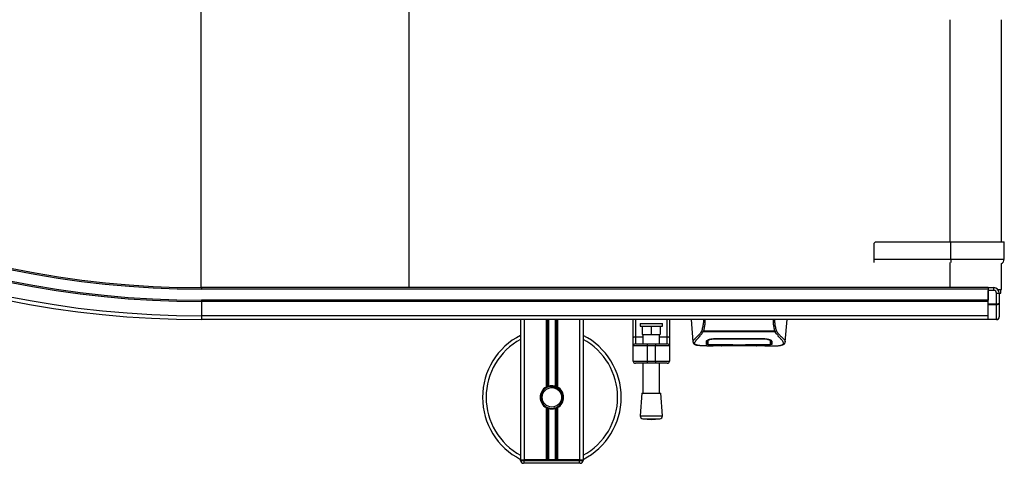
# Model space of a CAD drawing. Header units: millimetres. Extents: x 0 to 420, y 0 to 297.
# Tile 4 of 102: x 130 to 165, y 27 to 43. Entities that reach past the tile are written whole.
import ezdxf

# ---------------------------------------------------------------- set-up
doc = ezdxf.new("R2010")
doc.units = ezdxf.units.MM

msp = doc.modelspace()

# ---------------------------------------------------------------- linework, layer by layer
at = {"color": 7, "linetype": 'Continuous', "lineweight": 25}
for p, q in [((136.46152, 33.40285), (136.46152, 44.70285)), ((143.96152, 33.40285), (143.96152, 44.70285)), ((163.46152, 35.05285), (163.46152, 43.05285)), ((165.30288, 35.05285), (165.30288, 43.05285)), ((160.76474, 35.05285), (160.71517, 35.00328)), ((160.72021, 34.42632), (160.71517, 35.00328)), ((160.76474, 35.05285), (163.47652, 35.05285)), ((163.47652, 34.42632), (163.47652, 35.05285)), ((163.47652, 35.05285), (165.4085, 35.05285)), ((165.40304, 34.42632), (165.4085, 35.05285)), ((160.72021, 34.42632), (163.47652, 34.42632)), ((160.72127, 34.30521), (160.72021, 34.42632)), ((163.47652, 34.42632), (165.40304, 34.42632)), ((163.47652, 34.42632), (163.47652, 34.30515)), ((163.46152, 33.40285), (163.46152, 34.30521)), ((165.30288, 33.33785), (165.30288, 34.26982)), ((136.47652, 33.40285), (136.47652, 33.35285)), ((164.82652, 33.40285), (136.47652, 33.40285)), ((164.82652, 33.40285), (164.82652, 33.35285)), ((164.82652, 33.40285), (165.02652, 33.40285)), ((165.02652, 33.30285), (165.02652, 33.40285)), ((164.82652, 33.35285), (136.47652, 33.35285)), ((164.82652, 33.35285), (164.82652, 32.95285)), ((165.02652, 33.30285), (164.82652, 33.30285)), ((164.82652, 32.82356), (164.82652, 33.30285)), ((165.12652, 32.82356), (165.12652, 33.20285)), ((165.12652, 33.20285), (165.22652, 33.20285)), ((165.17409, 33.33785), (165.30288, 33.33785)), ((165.22642, 33.20935), (165.27788, 33.20935)), ((165.22652, 33.20285), (165.22652, 32.84427)), ((165.27788, 33.20935), (165.27788, 33.33785)), ((164.82652, 32.95285), (136.47652, 32.95285)), ((136.47652, 32.95285), (136.47652, 32.90285)), ((164.82652, 32.90285), (136.47652, 32.90285)), ((136.47652, 32.90285), (136.47652, 32.38978)), ((164.82652, 32.82356), (165.12652, 32.82356)), ((164.82652, 32.7882), (164.82652, 32.82356)), ((165.12652, 32.7882), (164.82652, 32.7882)), ((164.82652, 32.26749), (164.82652, 32.7882)), ((165.12652, 32.82356), (165.12652, 32.7882)), ((165.12652, 32.26749), (165.12652, 32.7882)), ((165.22652, 32.84427), (165.22652, 32.35285)), ((164.82652, 32.38978), (136.47652, 32.38978)), ((136.47652, 32.38978), (136.47652, 32.25285)), ((164.82652, 32.25285), (136.47652, 32.25285)), ((147.97652, 32.25285), (147.97652, 27.20285)), ((148.10152, 32.25285), (148.10152, 27.20285)), ((148.89402, 32.25285), (148.89402, 29.82375)), ((148.94822, 32.25285), (148.94822, 29.84924)), ((148.97693, 32.25285), (148.97693, 29.85917)), ((149.22612, 32.25285), (149.22612, 29.85917)), ((149.25482, 32.25285), (149.25482, 29.84924)), ((149.30902, 32.25285), (149.30902, 29.82375)), ((150.10152, 32.25285), (150.10152, 27.20285)), ((150.22652, 32.25285), (150.22652, 27.20285)), ((152.03547, 31.59068), (152.03547, 32.25285)), ((152.03547, 31.59068), (152.03547, 32.25285)), ((152.11047, 32.25285), (152.11047, 31.6337)), ((152.11047, 32.25285), (152.11047, 31.6337)), ((152.28547, 32.11733), (152.28547, 32.01733)), ((152.28547, 32.11733), (153.08547, 32.11733)), ((152.28547, 32.01733), (153.08547, 32.01733)), ((152.36047, 32.01733), (152.36047, 31.71733)), ((152.68547, 32.01733), (152.68547, 31.71733)), ((153.01047, 32.01733), (153.01047, 31.71733)), ((153.08547, 32.01733), (153.08547, 32.11733)), ((153.26047, 31.6337), (153.26047, 32.25285)), ((153.26047, 31.6337), (153.26047, 32.25285)), ((153.33547, 32.25285), (153.33547, 31.59068)), ((153.33547, 32.25285), (153.33547, 31.59068)), ((154.11683, 32.25285), (154.1871, 31.44968)), ((157.51594, 31.44968), (157.58621, 32.25285)), ((164.82652, 32.26749), (165.12652, 32.26749)), ((164.82652, 32.25285), (164.82652, 32.26749)), ((165.12652, 32.25285), (164.82652, 32.25285)), ((165.12652, 32.26749), (165.12652, 32.25285)), ((152.03547, 31.30285), (152.03547, 31.59068)), ((152.03547, 31.30285), (152.03547, 31.59068)), ((152.11047, 31.6337), (152.11047, 31.37785)), ((152.11047, 31.6337), (152.11047, 31.37785)), ((152.11047, 31.6337), (152.38547, 31.6337)), ((152.11047, 31.6337), (152.38547, 31.6337)), ((152.36047, 31.71733), (152.68547, 31.71733)), ((152.38547, 31.71733), (152.38547, 31.37785)), ((152.68547, 31.71733), (153.01047, 31.71733)), ((152.98547, 31.37785), (152.98547, 31.71733)), ((152.98547, 31.6337), (153.26047, 31.6337)), ((152.98547, 31.6337), (153.26047, 31.6337)), ((153.26047, 31.37785), (153.26047, 31.6337)), ((153.26047, 31.37785), (153.26047, 31.6337)), ((153.33547, 31.59068), (153.33547, 31.30285)), ((153.33547, 31.59068), (153.33547, 31.30285)), ((154.55264, 31.8145), (154.54792, 31.82726)), ((157.14976, 31.8145), (154.55264, 31.8145)), ((154.56581, 31.84251), (157.13729, 31.84251)), ((157.15526, 31.82745), (157.14976, 31.8145)), ((152.53547, 31.30285), (152.03547, 31.30285)), ((152.03547, 30.75285), (152.03547, 31.30285)), ((152.53547, 31.30285), (152.03547, 31.30285)), ((152.03547, 30.75285), (152.03547, 31.30285)), ((152.11047, 31.37785), (152.53547, 31.37785)), ((152.11047, 31.37785), (152.53547, 31.37785)), ((152.53547, 31.37785), (152.53547, 31.30285)), ((152.53547, 31.37785), (152.83547, 31.37785)), ((152.53547, 31.37785), (152.83547, 31.37785)), ((152.53547, 31.37785), (152.53547, 31.30285)), ((152.53547, 31.30285), (152.53547, 30.75285)), ((152.83547, 31.30285), (152.53547, 31.30285)), ((152.83547, 31.30285), (152.53547, 31.30285)), ((152.53547, 31.30285), (152.53547, 30.75285)), ((152.83547, 31.37785), (153.26047, 31.37785)), ((152.83547, 31.37785), (152.83547, 31.30285)), ((152.83547, 31.37785), (152.83547, 31.30285)), ((152.83547, 31.37785), (153.26047, 31.37785)), ((153.33547, 31.30285), (152.83547, 31.30285)), ((152.83547, 30.75285), (152.83547, 31.30285)), ((153.33547, 31.30285), (152.83547, 31.30285)), ((152.83547, 30.75285), (152.83547, 31.30285)), ((153.33547, 31.30285), (153.33547, 30.75285)), ((153.33547, 31.30285), (153.33547, 30.75285)), ((154.18699, 31.45164), (154.18798, 31.44975)), ((154.69042, 31.30285), (154.91961, 31.30285)), ((154.71736, 31.48666), (154.71759, 31.45103)), ((154.71758, 31.45103), (154.71809, 31.36608)), ((154.71999, 31.4744), (154.71915, 31.50844)), ((154.77706, 31.30597), (154.78643, 31.30696)), ((154.97036, 31.57126), (154.97084, 31.5522)), ((154.97652, 31.57148), (156.72652, 31.57148)), ((154.97652, 31.34266), (154.97652, 31.33869)), ((155.62652, 31.33869), (154.97652, 31.33869)), ((154.97715, 31.55222), (154.97698, 31.55222)), ((155.10127, 31.31639), (156.60177, 31.31639)), ((155.10131, 31.31642), (156.60174, 31.31642)), ((155.62652, 31.33869), (155.62652, 31.34274)), ((155.62652, 31.3296), (155.62652, 31.33869)), ((156.07652, 31.3296), (155.62652, 31.3296)), ((155.65156, 31.34275), (155.65156, 31.33321)), ((155.65156, 31.33321), (155.65156, 31.34275)), ((155.65156, 31.33321), (156.05156, 31.33321)), ((156.05156, 31.34275), (156.73477, 31.34266)), ((156.05156, 31.34275), (156.05156, 31.33321)), ((156.07652, 31.33869), (156.07652, 31.34274)), ((156.07652, 31.3296), (156.07652, 31.33869)), ((156.72652, 31.33869), (156.07652, 31.33869)), ((156.72652, 31.34266), (156.72652, 31.33869)), ((156.73221, 31.5522), (156.73268, 31.57106)), ((156.77903, 31.30285), (157.01246, 31.30285)), ((156.98545, 31.44948), (156.9855, 31.45606)), ((157.51605, 31.45164), (157.51507, 31.44975)), ((152.03547, 30.75285), (152.53547, 30.75285)), ((152.03547, 30.75285), (152.53547, 30.75285)), ((152.53547, 30.67785), (152.11047, 30.67785)), ((152.53547, 30.67785), (152.11047, 30.67785)), ((152.38547, 30.67785), (152.38547, 29.60645)), ((152.53547, 30.75285), (152.83547, 30.75285)), ((152.53547, 30.75285), (152.53547, 30.67785)), ((152.53547, 30.75285), (152.83547, 30.75285)), ((152.53547, 30.75285), (152.53547, 30.67785)), ((152.83547, 30.67785), (152.53547, 30.67785)), ((152.83547, 30.67785), (152.53547, 30.67785)), ((152.83547, 30.75285), (153.33547, 30.75285)), ((152.83547, 30.75285), (152.83547, 30.67785)), ((152.83547, 30.75285), (153.33547, 30.75285)), ((152.83547, 30.75285), (152.83547, 30.67785)), ((153.26047, 30.67785), (152.83547, 30.67785)), ((153.26047, 30.67785), (152.83547, 30.67785)), ((152.98547, 29.60645), (152.98547, 30.67785)), ((149.06684, 29.85134), (149.06959, 29.81976)), ((152.34797, 29.60645), (152.28547, 28.78726)), ((152.34797, 29.60645), (153.02297, 29.60645)), ((153.08547, 28.78726), (153.02297, 29.60645)), ((148.89402, 29.08195), (148.89402, 27.20285)), ((148.94822, 29.05646), (148.94822, 27.20285)), ((148.97693, 29.04652), (148.97693, 27.20285)), ((149.22612, 29.04652), (149.22612, 27.20285)), ((149.25482, 29.05646), (149.25482, 27.20285)), ((149.30902, 29.08195), (149.30902, 27.20285)), ((152.28547, 28.78726), (153.08547, 28.78726)), ((152.37758, 28.67994), (152.68547, 28.65645)), ((152.37758, 28.67994), (152.99337, 28.67994)), ((152.68547, 28.65645), (152.99337, 28.67994)), ((147.97652, 27.20285), (148.10152, 27.20285)), ((147.97652, 27.20285), (148.10152, 27.20285)), ((147.97652, 27.17785), (147.97652, 27.20285)), ((147.97652, 27.17785), (148.10152, 27.17785)), ((148.10152, 27.07785), (148.07652, 27.07785)), ((148.10152, 27.20285), (148.89402, 27.20285)), ((148.10152, 27.20285), (148.10152, 27.17785)), ((150.10152, 27.20285), (148.10152, 27.20285)), ((148.10152, 27.07785), (148.10152, 27.17785)), ((148.10152, 27.17785), (150.10152, 27.17785)), ((150.10152, 27.07785), (148.10152, 27.07785)), ((149.30902, 27.20285), (150.10152, 27.20285)), ((150.10152, 27.20285), (150.22652, 27.20285)), ((150.10152, 27.17785), (150.10152, 27.20285)), ((150.10152, 27.20285), (150.22652, 27.20285)), ((150.10152, 27.07785), (150.10152, 27.17785)), ((150.10152, 27.17785), (150.22652, 27.17785)), ((150.12652, 27.07785), (150.10152, 27.07785)), ((150.22652, 27.20285), (150.22652, 27.17785))]:
    msp.add_line(p, q, dxfattribs=at)
at = {"color": 7, "linetype": 'Continuous', "lineweight": 25, "flags": 128}
for points in [[(152.03547, 31.59068), (152.03692, 31.59908), (152.04118, 31.60715), (152.04811, 31.61458), (152.05744, 31.6211), (152.06881, 31.62645), (152.08177, 31.63043), (152.09584, 31.63288), (152.11047, 31.6337)], [(152.03547, 31.59068), (152.03692, 31.59908), (152.04118, 31.60715), (152.04811, 31.61458), (152.05744, 31.6211), (152.06881, 31.62645), (152.08177, 31.63043), (152.09584, 31.63288), (152.11047, 31.6337)], [(153.26047, 31.6337), (153.27511, 31.63288), (153.28918, 31.63043), (153.30214, 31.62645), (153.31351, 31.6211), (153.32283, 31.61458), (153.32976, 31.60715), (153.33403, 31.59908), (153.33547, 31.59068)], [(153.26047, 31.6337), (153.27511, 31.63288), (153.28918, 31.63043), (153.30214, 31.62645), (153.31351, 31.6211), (153.32283, 31.61458), (153.32976, 31.60715), (153.33403, 31.59908), (153.33547, 31.59068)], [(154.96827, 31.34266), (155.29888, 31.34271), (155.65156, 31.34275)], [(154.97084, 31.5522), (154.97653, 31.55221), (154.97698, 31.55222)]]:
    msp.add_lwpolyline(points, dxfattribs=at)
at = {"color": 7, "linetype": 'Continuous', "lineweight": 25}
msp.add_circle((149.10152, 29.45285), 0.35, dxfattribs=at)
for centre, radius, start, end in [((136.47652, 67.30285), 35.05, 180, 270), ((136.47652, 67.30285), 34.91307, 180, 270), ((136.47652, 67.30285), 34.4, 180, 270), ((136.47652, 67.30285), 34.35, 180, 270), ((136.47652, 67.30285), 33.95, 180, 270), ((136.47652, 67.30285), 33.9, 180, 270), ((165.22804, 34.42785), 0.175, 295.319193, 359.5), ((165.02652, 33.20285), 0.2, 0, 90), ((165.02652, 33.20285), 0.1, 0, 90), ((165.12652, 32.35285), 0.1, 270, 0), ((149.10152, 29.45285), 2.5, 116.743684, 243.256316), ((149.10152, 29.45285), 2.5, 296.743684, 63.256316), ((149.10152, 29.45285), 2.37112, 118.324088, 241.675912), ((149.10152, 29.45285), 2.37112, 298.324088, 61.675912), ((152.11047, 31.30285), 0.075, 90, 180), ((152.11047, 31.30285), 0.075, 90, 180), ((153.26047, 31.30285), 0.075, 0, 90), ((153.26047, 31.30285), 0.075, 0, 90), ((152.11047, 30.75285), 0.075, 180, 270), ((152.11047, 30.75285), 0.075, 180, 270), ((153.26047, 30.75285), 0.075, 270, 0), ((153.26047, 30.75285), 0.075, 270, 0), ((149.10152, 29.45285), 0.425, 119.224658, 240.775342), ((149.10152, 29.45285), 0.4, 94.974241, 274.974241), ((149.10152, 29.45285), 0.425, 111.143405, 119.224658), ((149.10152, 29.45285), 0.425, 60.775342, 68.856595), ((149.10152, 29.45285), 0.425, 299.224658, 60.775342), ((149.10152, 29.45285), 0.425, 240.775342, 248.856595), ((149.10152, 29.45285), 0.425, 291.143405, 299.224658), ((152.38518, 28.77965), 0.1, 175.637086, 265.637086), ((152.98576, 28.77965), 0.1, 274.362914, 4.362914), ((148.07652, 27.17785), 0.1, 180, 270), ((150.12652, 27.17785), 0.1, 270, 0)]:
    msp.add_arc(centre, radius, start, end, dxfattribs=at)
for centre, ratio in [((165.12652, 32.84427), 0.20710678), ((165.12652, 32.84427), 0.56066017), ((165.12652, 32.35285), 0.85355339)]:
    msp.add_ellipse(centre, major_axis=(0.1, 0), ratio=ratio, start_param=4.71238898, end_param=6.28318531, dxfattribs=at)
for points, knots in [([(154.50882, 31.8404), (154.52117, 31.88553), (154.54599, 31.97617), (154.57221, 32.11465), (154.57785, 32.20915), (154.58045, 32.25285)], [0, 0, 0, 0, 0.34778211, 0.69842225, 1, 1, 1, 1]), ([(154.61946, 32.25285), (154.61833, 32.20748), (154.616, 32.11309), (154.59734, 31.97501), (154.57627, 31.88646), (154.56581, 31.84251)], [0, 0, 0, 0, 0.31788421, 0.66145049, 1, 1, 1, 1]), ([(157.13729, 31.84252), (157.12705, 31.8868), (157.10662, 31.97519), (157.08786, 32.11318), (157.0852, 32.20722), (157.0839, 32.25285)], [0, 0, 0, 0, 0.34077829, 0.68012784, 1, 1, 1, 1]), ([(157.12233, 32.25285), (157.12486, 32.20887), (157.13028, 32.11453), (157.15649, 31.97591), (157.18161, 31.88569), (157.19422, 31.84041)], [0, 0, 0, 0, 0.303216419, 0.650321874, 1, 1, 1, 1]), ([(154.50877, 31.84047), (154.49383, 31.82062), (154.44859, 31.76052), (154.37405, 31.67777), (154.29626, 31.59923), (154.23692, 31.54064), (154.19446, 31.48936), (154.1897, 31.46535), (154.18699, 31.45164)], [0, 0, 0, 0, 0.0842305, 0.25507317, 0.42671503, 0.59795609, 0.7705982, 1, 1, 1, 1]), ([(154.36335, 31.32468), (154.35869, 31.32566), (154.3488, 31.32774), (154.33473, 31.33131), (154.32123, 31.33524), (154.29882, 31.34286), (154.27257, 31.35561), (154.25017, 31.37779), (154.24407, 31.40596), (154.25621, 31.44272), (154.29001, 31.49002), (154.34461, 31.55166), (154.4186, 31.63426), (154.48351, 31.71515), (154.5286, 31.77823), (154.5448, 31.80268), (154.55264, 31.8145)], [0, 0, 0, 0, 0.02969414, 0.06305591, 0.09492768, 0.12531521, 0.23205808, 0.32960303, 0.43327649, 0.53202469, 0.63076786, 0.73507022, 0.83793216, 0.94137578, 0.97165063, 1, 1, 1, 1]), ([(154.54783, 31.82727), (154.54753, 31.8273), (154.54221, 31.82786), (154.53212, 31.8299), (154.51894, 31.83465), (154.51217, 31.83849), (154.50882, 31.8404)], [0, 0, 0, 0, 0.020010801, 0.34699568, 0.676673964, 1, 1, 1, 1]), ([(154.54774, 31.82741), (154.55351, 31.83237), (154.55938, 31.83743), (154.56569, 31.84242), (154.56581, 31.84251)], [0, 0, 0, 0, 0.98124308, 1, 1, 1, 1]), ([(157.13729, 31.84252), (157.13741, 31.84243), (157.14395, 31.83774), (157.14966, 31.83255), (157.15526, 31.82745)], [0, 0, 0, 0, 0.01890165, 1, 1, 1, 1]), ([(157.33604, 31.32413), (157.34583, 31.32614), (157.36675, 31.33043), (157.40426, 31.34216), (157.44139, 31.36157), (157.46108, 31.39497), (157.45199, 31.43158), (157.43038, 31.4658), (157.4111, 31.49096), (157.38625, 31.52037), (157.35688, 31.55335), (157.3222, 31.59189), (157.2838, 31.63617), (157.24206, 31.68768), (157.19692, 31.74569), (157.16625, 31.79044), (157.14976, 31.8145)], [0, 0, 0, 0, 0.06157012, 0.13151171, 0.27071941, 0.40337504, 0.53510625, 0.58328098, 0.63315897, 0.68442904, 0.73675836, 0.78384784, 0.83893216, 0.89157329, 0.94168727, 1, 1, 1, 1]), ([(157.19422, 31.84041), (157.19087, 31.83851), (157.1841, 31.83466), (157.17092, 31.82991), (157.16085, 31.82787), (157.15554, 31.82731), (157.15525, 31.82728)], [0, 0, 0, 0, 0.32361461, 0.65359013, 0.98086966, 1, 1, 1, 1]), ([(157.19426, 31.84048), (157.20921, 31.82063), (157.25445, 31.76052), (157.329, 31.67777), (157.40678, 31.59923), (157.46613, 31.54064), (157.50859, 31.48936), (157.51334, 31.46535), (157.51605, 31.45164)], [0, 0, 0, 0, 0.08424716, 0.25508672, 0.42672547, 0.59796341, 0.77060237, 1, 1, 1, 1]), ([(154.18713, 31.44941), (154.18833, 31.44202), (154.1904, 31.42923), (154.19612, 31.41575), (154.20164, 31.40581), (154.20328, 31.40305), (154.20459, 31.40094), (154.20523, 31.39995), (154.20567, 31.39927), (154.20609, 31.39865), (154.20667, 31.39781), (154.20852, 31.39525), (154.20925, 31.39468), (154.21092, 31.39326), (154.21212, 31.39236), (154.21325, 31.39144), (154.21373, 31.39104), (154.21414, 31.3907), (154.21444, 31.39044), (154.21475, 31.39017), (154.2152, 31.38977), (154.21596, 31.38909), (154.21694, 31.38818), (154.21928, 31.38594), (154.22262, 31.38258), (154.22783, 31.3775), (154.23505, 31.3711), (154.24541, 31.36332), (154.2602, 31.35445), (154.28454, 31.34341), (154.31247, 31.3338), (154.33644, 31.32922), (154.34473, 31.32764)], [0, 0, 0, 0, 0.10895151, 0.18836403, 0.20015725, 0.20797863, 0.21045693, 0.21142904, 0.21231706, 0.21323322, 0.21428764, 0.21709508, 0.23718398, 0.24934952, 0.25616294, 0.25744907, 0.25846748, 0.25891857, 0.25936812, 0.25985246, 0.2604052, 0.2618126, 0.26492315, 0.26948017, 0.29015729, 0.32576371, 0.37931044, 0.4537257, 0.55180182, 0.67626306, 0.8881219, 1, 1, 1, 1]), ([(154.69042, 31.30289), (154.68554, 31.30288), (154.65766, 31.3028), (154.59833, 31.30337), (154.53403, 31.30565), (154.48635, 31.30887), (154.46227, 31.3109), (154.43964, 31.31316), (154.42002, 31.31545), (154.40072, 31.31805), (154.38362, 31.32081), (154.37059, 31.3231), (154.36415, 31.32451), (154.36335, 31.32468)], [0, 0, 0, 0, 0.04881498, 0.27892257, 0.54515535, 0.62717383, 0.69834333, 0.75858144, 0.82840444, 0.87364995, 0.93389274, 0.99178224, 1, 1, 1, 1]), ([(154.66881, 31.36664), (154.66897, 31.37262), (154.66936, 31.38757), (154.67016, 31.41851), (154.67107, 31.45301), (154.67152, 31.47029)], [0, 0, 0, 0, 0.249392, 0.62414375, 1, 1, 1, 1]), ([(154.97652, 31.33869), (154.942, 31.33893), (154.87296, 31.33941), (154.78091, 31.34337), (154.71134, 31.34981), (154.67404, 31.35789), (154.67032, 31.36412), (154.66881, 31.36664)], [0, 0, 0, 0, 0.21341182, 0.42681727, 0.64048529, 0.85457431, 1, 1, 1, 1]), ([(154.66903, 31.3918), (154.67064, 31.38796), (154.67282, 31.3828), (154.69719, 31.37922), (154.70346, 31.3783)], [0, 0, 0, 0, 0.74296977, 1, 1, 1, 1]), ([(154.67152, 31.47029), (154.6754, 31.47985), (154.68314, 31.49898), (154.73971, 31.53002), (154.82202, 31.55639), (154.90726, 31.56996), (154.95963, 31.57111), (154.97652, 31.57148)], [0, 0, 0, 0, 0.225467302, 0.45085364, 0.677369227, 0.895911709, 1, 1, 1, 1]), ([(154.7441, 31.52926), (154.73589, 31.52451), (154.71629, 31.51319), (154.71413, 31.50236), (154.71288, 31.49606)], [0, 0, 0, 0, 0.41900897, 1, 1, 1, 1]), ([(154.71706, 31.51415), (154.71715, 31.50602), (154.71738, 31.48596), (154.71748, 31.46726), (154.71755, 31.45614)], [0, 0, 0, 0, 0.40550496, 1, 1, 1, 1]), ([(154.71759, 31.45103), (154.7176, 31.44977), (154.71769, 31.43569), (154.71786, 31.40739), (154.71802, 31.38036), (154.71811, 31.36615)], [0, 0, 0, 0, 0.04480435, 0.49764008, 1, 1, 1, 1]), ([(154.71811, 31.36615), (154.71811, 31.36632), (154.7183, 31.37696), (154.71864, 31.39659), (154.71927, 31.43278), (154.71971, 31.45806), (154.71997, 31.47306), (154.71999, 31.4744)], [0, 0, 0, 0, 0.007519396, 0.456665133, 0.715355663, 0.974525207, 1, 1, 1, 1]), ([(154.71811, 31.36615), (154.72083, 31.36312), (154.72629, 31.35706), (154.76965, 31.35014), (154.83352, 31.34533), (154.90386, 31.34297), (154.9501, 31.34275), (154.96827, 31.34266)], [0, 0, 0, 0, 0.21612272, 0.43228358, 0.64748247, 0.86145988, 1, 1, 1, 1]), ([(154.97084, 31.5522), (154.94278, 31.55112), (154.88667, 31.54898), (154.81187, 31.53354), (154.75531, 31.51278), (154.72471, 31.49175), (154.72136, 31.47944), (154.71999, 31.4744)], [0, 0, 0, 0, 0.2128654, 0.42572184, 0.63872248, 0.85234986, 1, 1, 1, 1]), ([(154.77706, 31.30597), (154.77335, 31.30622), (154.76161, 31.30701), (154.76159, 31.30829), (154.78281, 31.30945), (154.78826, 31.30974)], [0, 0, 0, 0, 0.25540478, 0.808946, 1, 1, 1, 1]), ([(154.77535, 31.30879), (154.77534, 31.30879), (154.77459, 31.30865), (154.77803, 31.30918), (154.78458, 31.30959), (154.78826, 31.30982)], [0, 0, 0, 0, 0.006260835, 0.44327513, 1, 1, 1, 1]), ([(155.21259, 31.31268), (155.17922, 31.31008), (155.12376, 31.30576), (154.99929, 31.30294), (154.88694, 31.30141), (154.79538, 31.30521), (154.77706, 31.30597)], [0, 0, 0, 0, 0.30143784, 0.50095323, 0.90014009, 1, 1, 1, 1]), ([(154.78826, 31.30974), (154.79643, 31.31029), (154.81705, 31.31168), (154.88845, 31.31398), (154.98786, 31.316), (155.0635, 31.31628), (155.10131, 31.31642)], [0, 0, 0, 0, 0.17981299, 0.45378319, 0.72700373, 1, 1, 1, 1]), ([(156.73221, 31.5522), (156.73031, 31.5522), (156.53023, 31.55279), (155.94521, 31.5521), (155.36209, 31.55217), (154.97715, 31.55222)], [0, 0, 0, 0, 0.00323915, 0.34201142, 1, 1, 1, 1]), ([(155.21259, 31.31268), (155.21584, 31.31283), (155.22227, 31.31314), (155.22834, 31.31531), (155.23134, 31.31639)], [0, 0, 0, 0, 0.50476564, 1, 1, 1, 1]), ([(156.47171, 31.31639), (156.47471, 31.31531), (156.48078, 31.31314), (156.48721, 31.31283), (156.49046, 31.31268)], [0, 0, 0, 0, 0.495247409, 1, 1, 1, 1]), ([(156.92599, 31.30597), (156.87193, 31.30452), (156.78209, 31.30212), (156.64486, 31.30386), (156.55405, 31.30696), (156.50106, 31.31172), (156.49046, 31.31268)], [0, 0, 0, 0, 0.30152184, 0.50104725, 0.90023015, 1, 1, 1, 1]), ([(156.60174, 31.31642), (156.61867, 31.31639), (156.6733, 31.3163), (156.7628, 31.31517), (156.85412, 31.31285), (156.91625, 31.31018), (156.94545, 31.3077), (156.93247, 31.30655), (156.92599, 31.30597)], [0, 0, 0, 0, 0.08215471, 0.26513997, 0.44867114, 0.63249904, 0.81630092, 1, 1, 1, 1]), ([(156.60174, 31.31638), (156.62373, 31.31634), (156.66975, 31.31625), (156.73699, 31.31545), (156.80027, 31.31421), (156.85272, 31.31269), (156.88512, 31.3115), (156.89482, 31.31094), (156.89571, 31.31088)], [0, 0, 0, 0, 0.18189708, 0.38061319, 0.58093849, 0.78035725, 0.97967552, 1, 1, 1, 1]), ([(156.72652, 31.57148), (156.75898, 31.57014), (156.82384, 31.56745), (156.91123, 31.5479), (156.981, 31.52173), (157.02387, 31.49403), (157.02919, 31.47752), (157.03152, 31.47029)], [0, 0, 0, 0, 0.1991311, 0.39793157, 0.60588955, 0.82737965, 1, 1, 1, 1]), ([(157.03424, 31.36664), (157.03093, 31.36295), (157.02432, 31.35557), (156.97132, 31.34736), (156.89312, 31.34178), (156.80648, 31.33907), (156.74925, 31.3388), (156.72652, 31.33869)], [0, 0, 0, 0, 0.215216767, 0.43046232, 0.645099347, 0.859040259, 1, 1, 1, 1]), ([(156.98305, 31.4744), (156.98017, 31.48194), (156.97439, 31.49702), (156.93049, 31.52053), (156.86612, 31.53981), (156.79594, 31.55057), (156.75006, 31.55174), (156.73221, 31.5522)], [0, 0, 0, 0, 0.21773223, 0.43557879, 0.65075483, 0.86407246, 1, 1, 1, 1]), ([(156.73477, 31.34266), (156.76278, 31.34287), (156.81881, 31.34328), (156.89352, 31.34673), (156.95007, 31.35223), (156.98058, 31.35896), (156.98368, 31.36407), (156.98494, 31.36615)], [0, 0, 0, 0, 0.21287602, 0.42573624, 0.63903454, 0.85331242, 1, 1, 1, 1]), ([(156.89571, 31.31088), (156.90457, 31.31045), (156.9188, 31.30975), (156.92788, 31.30874), (156.92698, 31.30891), (156.92675, 31.30895)], [0, 0, 0, 0, 0.550601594, 0.885015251, 1, 1, 1, 1]), ([(156.90683, 31.31025), (156.90709, 31.3101), (156.91011, 31.3084), (156.91661, 31.30666), (156.92286, 31.3062), (156.92599, 31.30597)], [0, 0, 0, 0, 0.044433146, 0.522216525, 1, 1, 1, 1]), ([(156.99017, 31.49606), (156.98904, 31.50441), (156.98774, 31.51403), (156.96926, 31.52377), (156.96683, 31.52506)], [0, 0, 0, 0, 0.86801111, 1, 1, 1, 1]), ([(156.9841, 31.51616), (156.98398, 31.51134), (156.98364, 31.49743), (156.98328, 31.48351), (156.98305, 31.4744)], [0, 0, 0, 0, 0.345876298, 1, 1, 1, 1]), ([(156.98305, 31.4744), (156.98308, 31.47306), (156.9835, 31.44823), (156.98406, 31.41706), (156.98459, 31.38621), (156.98483, 31.37257), (156.98493, 31.36632), (156.98494, 31.36615)], [0, 0, 0, 0, 0.02546624, 0.4713629, 0.73178735, 0.99246436, 1, 1, 1, 1]), ([(156.98494, 31.36608), (156.98494, 31.36631), (156.9851, 31.39411), (156.98529, 31.42191), (156.98548, 31.44949)], [0, 0, 0, 0, 0.00827271, 1, 1, 1, 1]), ([(156.98494, 31.36615), (156.9851, 31.39261), (156.98526, 31.42039), (156.98544, 31.44817), (156.98545, 31.44948)], [0, 0, 0, 0, 0.95264015, 1, 1, 1, 1]), ([(156.9855, 31.45606), (156.98557, 31.46712), (156.98568, 31.48612), (156.98591, 31.50641), (156.98601, 31.51489)], [0, 0, 0, 0, 0.581641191, 1, 1, 1, 1]), ([(156.99985, 31.37833), (157.01021, 31.38025), (157.0311, 31.38412), (157.03304, 31.38922), (157.03402, 31.3918)], [0, 0, 0, 0, 0.49631334, 1, 1, 1, 1]), ([(157.01246, 31.30289), (157.01509, 31.30288), (157.02483, 31.30282), (157.04374, 31.30292), (157.06687, 31.30308), (157.08983, 31.30341), (157.11263, 31.30389), (157.13654, 31.30459), (157.16251, 31.30563), (157.19411, 31.30728), (157.22769, 31.30968), (157.26246, 31.31297), (157.2959, 31.31708), (157.32062, 31.32064), (157.33358, 31.32357), (157.33604, 31.32413)], [0, 0, 0, 0, 0.02762691, 0.10239616, 0.17945658, 0.24994161, 0.31702439, 0.38965422, 0.46782264, 0.55148696, 0.67182448, 0.76737343, 0.86398611, 0.97427426, 1, 1, 1, 1]), ([(157.03152, 31.47029), (157.03211, 31.44795), (157.03299, 31.41439), (157.03377, 31.38465), (157.03408, 31.37264), (157.03424, 31.36664)], [0, 0, 0, 0, 0.49858361, 0.74918971, 1, 1, 1, 1]), ([(157.35285, 31.32651), (157.36301, 31.32843), (157.38889, 31.33332), (157.4185, 31.34339), (157.44282, 31.35444), (157.45762, 31.36332), (157.46799, 31.37109), (157.47522, 31.3775), (157.48041, 31.38257), (157.48384, 31.38601), (157.4862, 31.38827), (157.48726, 31.38924), (157.48784, 31.38977), (157.4883, 31.39017), (157.48861, 31.39044), (157.48891, 31.3907), (157.48931, 31.39104), (157.48979, 31.39144), (157.49058, 31.39207), (157.49139, 31.3927), (157.49241, 31.39349), (157.49384, 31.39472), (157.49453, 31.39525), (157.49638, 31.39781), (157.49695, 31.39865), (157.49737, 31.39927), (157.49782, 31.39995), (157.49846, 31.40094), (157.49977, 31.40305), (157.5014, 31.40581), (157.50692, 31.41575), (157.51264, 31.42924), (157.51472, 31.44202), (157.51592, 31.44941)], [0, 0, 0, 0, 0.13346194, 0.34016958, 0.46160951, 0.55730778, 0.62992241, 0.68217732, 0.71692903, 0.7371149, 0.74272174, 0.74460414, 0.7459796, 0.74651976, 0.74699289, 0.74743167, 0.74787155, 0.74886374, 0.75011647, 0.75397334, 0.75908593, 0.76862625, 0.78821087, 0.79094759, 0.79197558, 0.79286909, 0.79373558, 0.79468443, 0.7971036, 0.8047367, 0.8162438, 0.89371675, 1, 1, 1, 1]), ([(148.94822, 29.84924), (148.94865, 29.8494), (148.95108, 29.85034), (148.95653, 29.85238), (148.96502, 29.85537), (148.97212, 29.85769), (148.9759, 29.85886), (148.97693, 29.85917)], [0, 0, 0, 0, 0.05704611, 0.3223495, 0.60367528, 0.89214027, 1, 1, 1, 1]), ([(148.97693, 29.85917), (149.00214, 29.86554), (149.05339, 29.87849), (149.13853, 29.87883), (149.19559, 29.86825), (149.22241, 29.86028), (149.22612, 29.85917)], [0, 0, 0, 0, 0.31763159, 0.64587204, 0.9510876, 1, 1, 1, 1]), ([(149.06684, 29.85134), (149.1157, 29.8504), (149.21484, 29.84848), (149.34871, 29.77831), (149.44199, 29.67616), (149.49292, 29.55958), (149.50709, 29.44297), (149.48529, 29.31436), (149.41393, 29.19184), (149.33015, 29.10967), (149.27242, 29.09387), (149.26522, 29.0919)], [0, 0, 0, 0, 0.129957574, 0.263727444, 0.392634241, 0.495346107, 0.600795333, 0.704530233, 0.839477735, 0.979978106, 1, 1, 1, 1]), ([(149.13621, 29.05435), (149.17985, 29.06355), (149.26714, 29.08195), (149.37709, 29.16254), (149.45546, 29.27197), (149.49219, 29.40119), (149.48328, 29.53369), (149.43155, 29.65469), (149.34305, 29.75089), (149.22855, 29.81056), (149.13278, 29.82512), (149.08035, 29.82068), (149.06959, 29.81976)], [0, 0, 0, 0, 0.11029899, 0.22059797, 0.33089694, 0.4412694, 0.54893858, 0.65628707, 0.76369695, 0.86864917, 0.97304725, 1, 1, 1, 1]), ([(149.22612, 29.85917), (149.22676, 29.85898), (149.22996, 29.85799), (149.23638, 29.85592), (149.24502, 29.85292), (149.25122, 29.85063), (149.25412, 29.84951), (149.25482, 29.84924)], [0, 0, 0, 0, 0.06768855, 0.33799524, 0.61961326, 0.90796392, 1, 1, 1, 1]), ([(148.97693, 29.04652), (148.97543, 29.04699), (148.97129, 29.04827), (148.96382, 29.05074), (148.9552, 29.0538), (148.95055, 29.05557), (148.94822, 29.05646)], [0, 0, 0, 0, 0.15557258, 0.42978375, 0.7145238, 1, 1, 1, 1]), ([(149.22612, 29.04652), (149.21432, 29.04322), (149.17421, 29.03201), (149.1007, 29.02479), (149.02688, 29.03268), (148.98985, 29.04294), (148.97693, 29.04652)], [0, 0, 0, 0, 0.15316231, 0.52061175, 0.83276392, 1, 1, 1, 1]), ([(149.25482, 29.05646), (149.25379, 29.05606), (149.25067, 29.05487), (149.24413, 29.05246), (149.23542, 29.04945), (149.22928, 29.04749), (149.22634, 29.04659), (149.22612, 29.04652)], [0, 0, 0, 0, 0.13279182, 0.40328924, 0.68794599, 0.97624213, 1, 1, 1, 1])]:
    msp.add_open_spline(points, degree=3, knots=knots, dxfattribs=at)

doc.saveas('drawing.dxf')
